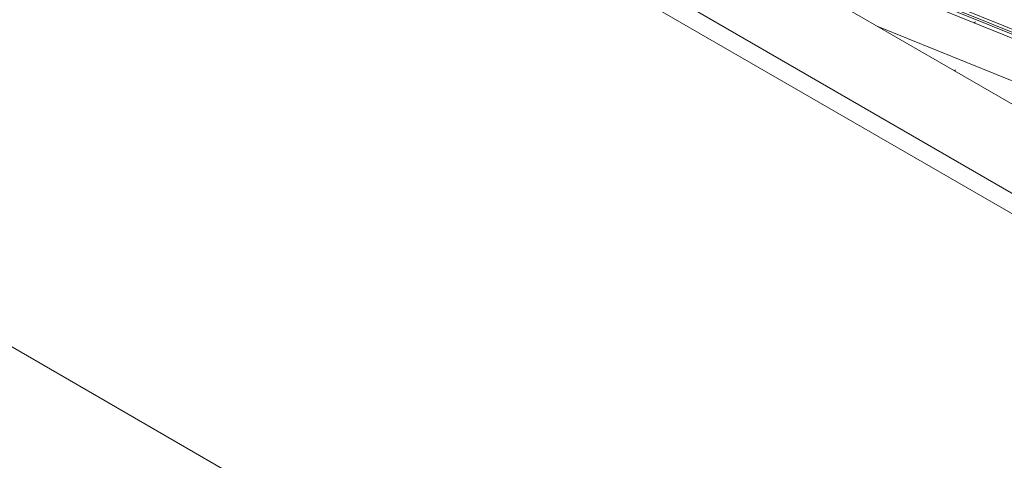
# Model space of a CAD drawing. Header units: metres. Extents: x -16.8 to 29.9, y -11.9 to 37.1.
# Tile 46 of 202: x 8.4 to 10.1, y -4.2 to -3.4. Entities that reach past the tile are written whole.
import ezdxf

# ---------------------------------------------------------------- set-up
doc = ezdxf.new("R2010")
doc.units = ezdxf.units.M
for name, color, linetype, lineweight in [('A-GLAZ-CWMG', 7, 'Continuous', 5), ('A-ROOF', 7, 'Continuous', 5), ('I-WALL', 7, 'Continuous', 5)]:
    doc.layers.add(name, color=color, linetype=linetype, lineweight=lineweight)

# ---------------------------------------------------------------- blocks, each defined once
blk = doc.blocks.new('FP_419-ISO_03')
at = {"layer": 'A-GLAZ-CWMG'}
blk.add_line((-14.0197, -3.1653), (-12.2815, -3.8677), dxfattribs=at)
blk = doc.blocks.new('Rectangular Mullion - Telha Fibrocimento - Ondulada-V406-ISO_03')
at = {"layer": 'A-GLAZ-CWMG', "true_color": 0xc0c0c0}
h = blk.add_hatch(dxfattribs=at)
h.set_pattern_fill('FP_50', color=9, style=0, pattern_type=2)
h.set_pattern_definition([(15.48, (-10.914, -3.059), (0.4651252, 0.2596002), [0.01991, -0.34206, 0.01991, -2.273]), (15.48, (-10.914, -3.059), (0.4651252, 0.2596002), [-0.38188, -0.34206, 0.01991, -0.70404, -1.207]), (15.48, (-10.914, -3.059), (0.4651252, 0.2596002), [-1.448, 0.01991, -0.34206, 0.01991, -0.8247]), (15.48, (-10.914, -3.059), (0.4651252, 0.2596002), [-1.83, -0.22141, 0.01991, -0.58338]), (120.895, (-10.74, -2.946), (-0.3332603, 0.2953726), [0.01868, -0.32101, 0.01868, -2.133]), (120.895, (-10.74, -2.946), (-0.3332603, 0.2953726), [-0.35838, -0.32101, 0.01868, -0.6607, -1.132]), (120.895, (-10.74, -2.946), (-0.3332603, 0.2953726), [-1.359, 0.01868, -0.32101, 0.01868, -0.77393]), (120.895, (-10.74, -2.946), (-0.3332603, 0.2953726), [-1.717, -0.20778, 0.01868, -0.54747]), (245.8, (-10.682, -2.668), (-0.1318568, -0.5549805), [0.0234, -0.40209, 0.0234, -2.671]), (245.8, (-10.682, -2.668), (-0.1318568, -0.5549805), [-0.4489, -0.40209, 0.0234, -0.82759, -1.418]), (245.8, (-10.682, -2.668), (-0.1318568, -0.5549805), [-1.702, 0.0234, -0.40209, 0.0234, -0.96942]), (245.8, (-10.682, -2.668), (-0.1318568, -0.5549805), [-2.151, -0.26026, 0.0234, -0.68576])])
h.paths.add_polyline_path([(-12.278, -3.8657), (-12.2723, -3.8624), (-14.0719, -3.1351), (-14.0395, -3.1538), (-12.2976, -3.8578)])
h.paths.add_polyline_path([(-15.2797, -2.6526), (-15.2797, -2.647), (-16.9003, -1.992), (-16.868, -2.0107), (-15.2938, -2.6469)])
at = {"layer": 'A-GLAZ-CWMG'}
for p, q in [((-14.0719, -3.1351), (-12.2723, -3.8624)), ((-14.0395, -3.1538), (-12.278, -3.8657))]:
    blk.add_line(p, q, dxfattribs=at)
blk.add_blockref('FP_419-ISO_03', (0, 0), dxfattribs=at)
blk = doc.blocks.new('FP_426-ISO_03')
at = {"layer": 'A-GLAZ-CWMG', "color": 9, "true_color": 0xc0c0c0}
for p, q in [((-13.3664, -3.4366), (-13.3661, -3.4366)), ((-13.3661, -3.4366), (-13.3659, -3.4365)), ((-13.3659, -3.4365), (-13.3656, -3.4364)), ((-13.3656, -3.4364), (-13.3654, -3.4363)), ((-13.3654, -3.4363), (-13.3651, -3.4361)), ((-13.3651, -3.4361), (-13.3648, -3.4359)), ((-13.3648, -3.4359), (-13.3645, -3.4356)), ((-13.3645, -3.4356), (-13.3642, -3.4353)), ((-13.3642, -3.4353), (-13.3638, -3.435)), ((-13.3638, -3.435), (-13.3635, -3.4346))]:
    blk.add_line(p, q, dxfattribs=at)
blk = doc.blocks.new('FP_427-ISO_03')
at = {"layer": 'A-GLAZ-CWMG'}
blk.add_line((-12.2813, -3.8748), (-13.9794, -3.1885), dxfattribs=at)
blk = doc.blocks.new('FP_428-ISO_03')
at = {"layer": 'A-GLAZ-CWMG', "color": 9, "true_color": 0xc0c0c0}
for p, q in [((-13.4003, -3.5215), (-13.4015, -3.5222)), ((-13.399, -3.5207), (-13.4003, -3.5215))]:
    blk.add_line(p, q, dxfattribs=at)
blk = doc.blocks.new('Rectangular Mullion - Telha Fibrocimento - Ondulada-V420-ISO_03')
at = {"layer": 'A-GLAZ-CWMG'}
blk.add_line((-13.5381, -3.4433), (-12.3665, -3.9168), dxfattribs=at)
for name in ['FP_426-ISO_03', 'FP_427-ISO_03', 'FP_428-ISO_03']:
    blk.add_blockref(name, (0, 0), dxfattribs=at)
blk = doc.blocks.new('RUFO_1_ - RUFO_1_-1923193-ISO_03')
at = {"layer": 'A-ROOF'}
for p, q in [((-12.536, -4.0218), (-15.1559, -2.5092)), ((-12.536, -4.1811), (-15.2938, -2.5888)), ((-12.536, -4.2178), (-15.2938, -2.6256))]:
    blk.add_line(p, q, dxfattribs=at)

msp = doc.modelspace()

# ---------------------------------------------------------------- linework, layer by layer
at = {"layer": 'I-WALL'}
msp.add_line((4.655, -1.8785), (10.9058, -5.4875), dxfattribs=at)

# ---------------------------------------------------------------- block references
at = {"layer": 'A-GLAZ-CWMG'}
for name in ['Rectangular Mullion - Telha Fibrocimento - Ondulada-V406-ISO_03', 'Rectangular Mullion - Telha Fibrocimento - Ondulada-V420-ISO_03']:
    msp.add_blockref(name, (23.4419, 0), dxfattribs=at)
at = {"layer": 'A-ROOF'}
msp.add_blockref('RUFO_1_ - RUFO_1_-1923193-ISO_03', (23.4419, 0), dxfattribs=at)

doc.saveas('drawing.dxf')
